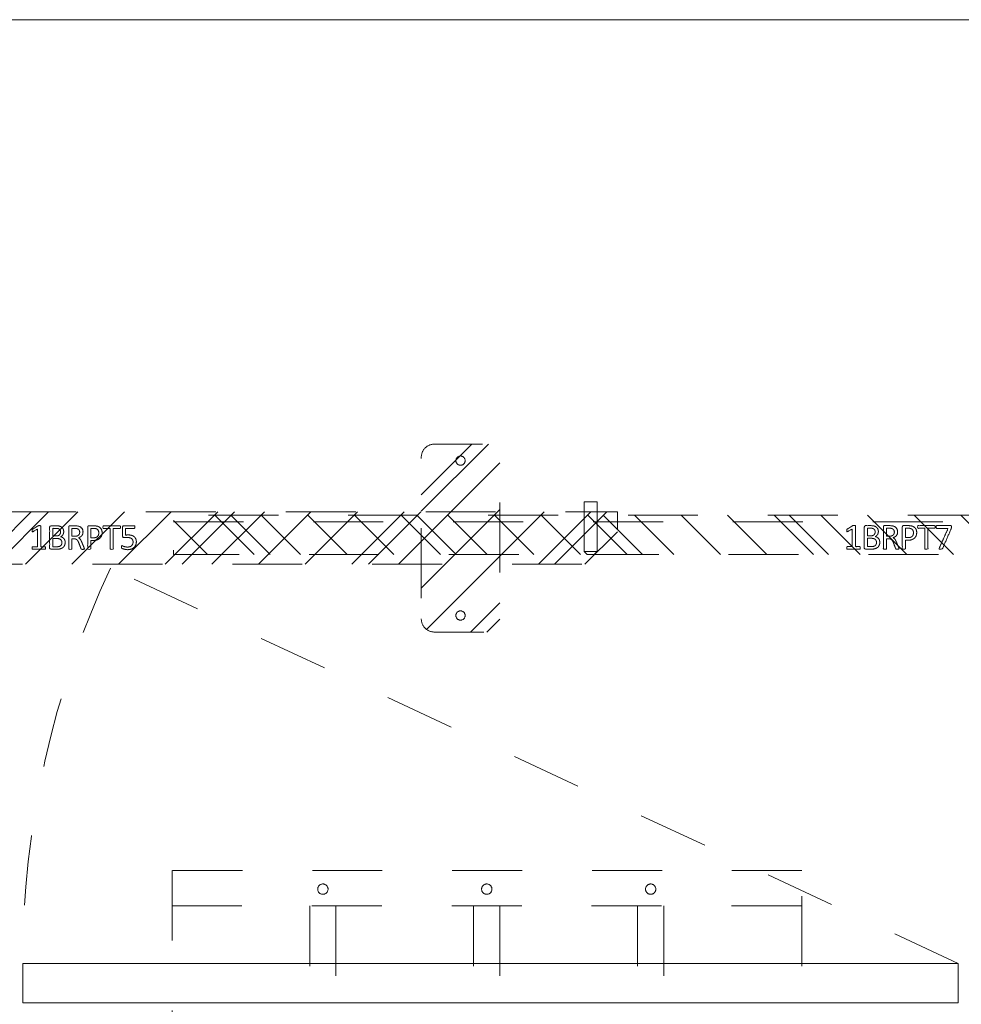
# Model space of a CAD drawing. Header units: inches. Extents: x -420 to -276, y -52 to 18.
# Tile 54 of 187: x -401 to -384, y -6 to 13. Entities that reach past the tile are written whole.
import ezdxf

# ---------------------------------------------------------------- set-up
doc = ezdxf.new("R2010")
doc.units = ezdxf.units.IN
doc.header["$LTSCALE"] = 32
doc.header["$MEASUREMENT"] = 0
doc.header["$PDMODE"] = 1
doc.header["$PDSIZE"] = -2
doc.linetypes.add('Dash Style-1', pattern=[0.083328, 0.041656, -0.041672])
for name, color, linetype, lineweight in [('DashLine', 7, 'Dash Style-1', 13), ('DashLineFill', 7, 'Dash Style-1', 13), ('Drawing', 7, 'Continuous', 18), ('Metal-DeskStructure', 7, 'Continuous', 13), ('None', 7, 'Continuous', 18), ('SolidLine', 7, 'Continuous', 15)]:
    doc.layers.add(name, color=color, linetype=linetype, lineweight=lineweight)
pattern_1 = [(45, (0, 0), (-1.61302, 1.93572), []), (45, (-1.0608, 1.0608), (-0.472346, 0.416761), [])]

# ---------------------------------------------------------------- blocks, each defined once
blk = doc.blocks.new('Group-10')
at = {"layer": 'DashLine'}
blk.add_line((18.071, -12.008), (34.235, -19.545), dxfattribs=at)
blk.add_arc((18.071, -12.008), 17.835, 335, 0, dxfattribs=at)
at = {"layer": 'SolidLine', "flags": 128}
blk.add_lwpolyline([(18.071, -11.26), (35.906, -11.26), (35.906, -12.008), (18.071, -12.008)], close=True, dxfattribs=at)
blk = doc.blocks.new('Group-11')
at = {"layer": 'None'}
blk.add_blockref('Group-10', (0, 0), dxfattribs=at)
blk = doc.blocks.new('SL Utility Cabinet (2D)-3')
at = {"layer": 'None'}
blk.add_blockref('Group-11', (0, 0), dxfattribs=at)
at = {"layer": 'Drawing', "color": 0, "flags": 1}
for tag in ['Catalog', 'Custom', 'FinishGroup', 'Discount', 'Tag', 'Item1', 'Item2', 'Item3', 'Item4', 'Item5', 'Item6', 'Item7', 'Item8', 'Item9', 'Item10', 'Item11', 'Item12', 'Item13', 'Item14', 'Item15', 'Item16', 'Item17', 'Item18', 'Item19', 'Item20', 'Item21', 'Item22', 'Item23', 'Item24', 'Item25', 'Option1', 'Option2', 'Option3', 'Option4', 'Option5', 'Option6', 'Option7', 'Option8', 'Option9', 'Option10', 'Option11', 'Option12']:
    blk.add_attdef(tag, (-60.041, -2.023), '', height=0.00709, dxfattribs=at)
blk = doc.blocks.new('Group-62')
at = {"layer": 'DashLine', "flags": 128}
blk.add_lwpolyline([(0, -2.559), (69.764, -2.559), (69.764, -30), (0, -30)], close=True, dxfattribs=at)
at = {"layer": 'SolidLine', "flags": 128}
blk.add_lwpolyline([(0, -2.559), (69.764, -2.559), (69.764, -30), (0, -30)], close=True, dxfattribs=at)
blk = doc.blocks.new('Group-42')
at = {"layer": 'DashLine'}
for p, q in [((20.086, 0.689), (19.836, 0.689)), ((19.836, 0.689), (19.836, -0.255)), ((20.086, -0.255), (20.086, 0.689)), ((19.836, -0.255), (19.892, -0.311)), ((19.84, -0.255), (19.836, -0.255)), ((19.852, -0.255), (19.84, -0.255)), ((19.872, -0.255), (19.852, -0.255)), ((19.898, -0.255), (19.872, -0.255)), ((19.901, -0.311), (19.892, -0.311)), ((19.928, -0.255), (19.898, -0.255)), ((19.912, -0.311), (19.901, -0.311)), ((19.926, -0.311), (19.912, -0.311)), ((19.943, -0.311), (19.926, -0.311)), ((19.961, -0.255), (19.928, -0.255)), ((19.978, -0.311), (19.943, -0.311)), ((19.993, -0.255), (19.961, -0.255)), ((19.995, -0.311), (19.978, -0.311)), ((20.023, -0.255), (19.993, -0.255)), ((20.009, -0.311), (19.995, -0.311)), ((20.02, -0.311), (20.009, -0.311)), ((20.027, -0.311), (20.02, -0.311)), ((20.049, -0.255), (20.023, -0.255)), ((20.029, -0.311), (20.027, -0.311)), ((20.029, -0.311), (20.086, -0.255)), ((20.069, -0.255), (20.049, -0.255)), ((20.081, -0.255), (20.069, -0.255)), ((20.086, -0.255), (20.081, -0.255))]:
    blk.add_line(p, q, dxfattribs=at)
blk = doc.blocks.new('Group-43')
at = {"layer": 'Metal-DeskStructure', "color": 7}
for points, knots in [([(9.57, -0.189), (9.57, -0.197), (9.568, -0.211), (9.559, -0.213), (9.44, -0.213), (9.321, -0.213), (9.318, -0.212), (9.314, -0.206), (9.312, -0.197), (9.312, -0.184), (9.314, -0.175), (9.316, -0.169), (9.321, -0.165), (9.37, -0.165), (9.417, -0.165), (9.417, 0.004), (9.417, 0.174), (9.374, 0.148), (9.331, 0.122), (9.325, 0.121), (9.316, 0.119), (9.312, 0.122), (9.31, 0.133), (9.31, 0.146), (9.31, 0.156), (9.312, 0.161), (9.316, 0.165), (9.319, 0.167), (9.371, 0.2), (9.423, 0.233), (9.425, 0.235), (9.428, 0.235), (9.434, 0.237), (9.451, 0.237), (9.469, 0.237), (9.474, 0.233), (9.476, 0.229), (9.476, 0.031), (9.476, -0.165), (9.517, -0.165), (9.561, -0.165), (9.565, -0.169), (9.569, -0.175), (9.57, -0.184), (9.57, -0.189)], [0, 0, 0, 0.00261, 0.007831, 0.010441, 0.176195, 0.178805, 0.181415, 0.184026, 0.186636, 0.188594, 0.190551, 0.192509, 0.194467, 0.244389, 0.244389, 0.424498, 0.424498, 0.47805, 0.47805, 0.484241, 0.490432, 0.496622, 0.502813, 0.507071, 0.510941, 0.514811, 0.518682, 0.518682, 0.576295, 0.576295, 0.578743, 0.58119, 0.583638, 0.590247, 0.593184, 0.596122, 0.599059, 0.911881, 0.911881, 0.976501, 0.982376, 0.988251, 0.994125, 1, 1, 1]), ([(9.942, -0.084), (9.942, -0.106), (9.93, -0.141), (9.912, -0.171), (9.884, -0.191), (9.835, -0.213), (9.727, -0.213), (9.661, -0.213), (9.646, -0.202), (9.646, 0.011), (9.646, 0.224), (9.661, 0.235), (9.719, 0.235), (9.811, 0.235), (9.862, 0.218), (9.895, 0.191), (9.914, 0.148), (9.914, 0.106), (9.906, 0.076), (9.892, 0.052), (9.868, 0.032), (9.855, 0.026), (9.873, 0.023), (9.905, 0.004), (9.929, -0.023), (9.942, -0.062), (9.942, -0.084)], [0, 0, 0, 0.031455, 0.06291, 0.094366, 0.125821, 0.188731, 0.266159, 0.275837, 0.285516, 0.435531, 0.44521, 0.454888, 0.521427, 0.574659, 0.627891, 0.681123, 0.734355, 0.762747, 0.791139, 0.819531, 0.847924, 0.847924, 0.885943, 0.923962, 0.961981, 1, 1, 1]), ([(10.308, -0.204), (10.308, -0.208), (10.306, -0.212), (10.299, -0.213), (10.286, -0.215), (10.267, -0.215), (10.256, -0.213), (10.249, -0.212), (10.245, -0.206), (10.243, -0.201), (10.223, -0.148), (10.203, -0.095), (10.195, -0.077), (10.181, -0.047), (10.158, -0.025), (10.129, -0.014), (10.089, -0.014), (10.07, -0.014), (10.07, -0.109), (10.07, -0.208), (10.066, -0.212), (10.059, -0.213), (10.048, -0.215), (10.031, -0.215), (10.02, -0.213), (10.013, -0.212), (10.009, -0.208), (10.009, 0.003), (10.009, 0.224), (10.024, 0.235), (10.079, 0.235), (10.144, 0.235), (10.166, 0.233), (10.175, 0.231), (10.201, 0.228), (10.241, 0.207), (10.267, 0.178), (10.282, 0.139), (10.282, 0.095), (10.269, 0.058), (10.247, 0.03), (10.214, 0.012), (10.195, 0.004), (10.206, -0.001), (10.225, -0.016), (10.24, -0.036), (10.253, -0.064), (10.26, -0.081), (10.28, -0.129), (10.3, -0.178), (10.306, -0.191), (10.308, -0.202), (10.308, -0.204)], [0, 0, 0, 0.004018, 0.008035, 0.012053, 0.01607, 0.020088, 0.024105, 0.028123, 0.03214, 0.03214, 0.070951, 0.070951, 0.084634, 0.098317, 0.112001, 0.125684, 0.138745, 0.138745, 0.202807, 0.205295, 0.207782, 0.21027, 0.212758, 0.214748, 0.216739, 0.218729, 0.220719, 0.332671, 0.339637, 0.346603, 0.391882, 0.407555, 0.423229, 0.423229, 0.466696, 0.510164, 0.553631, 0.597099, 0.640566, 0.684033, 0.727501, 0.770968, 0.770968, 0.798042, 0.825115, 0.852188, 0.879262, 0.879262, 0.958132, 0.958132, 0.979066, 1, 1, 1]), ([(10.646, 0.104), (10.646, 0.069), (10.624, 0.015), (10.583, -0.022), (10.524, -0.044), (10.457, -0.044), (10.432, -0.044), (10.432, -0.124), (10.432, -0.208), (10.428, -0.212), (10.421, -0.213), (10.41, -0.215), (10.393, -0.215), (10.382, -0.213), (10.375, -0.212), (10.371, -0.208), (10.371, 0.002), (10.371, 0.222), (10.386, 0.235), (10.443, 0.235), (10.506, 0.235), (10.531, 0.231), (10.568, 0.224), (10.605, 0.202), (10.633, 0.17), (10.646, 0.128), (10.646, 0.104)], [0, 0, 0, 0.066268, 0.132535, 0.198803, 0.26507, 0.303966, 0.303966, 0.429297, 0.43506, 0.440822, 0.446584, 0.452347, 0.456957, 0.461567, 0.466177, 0.470786, 0.728938, 0.745073, 0.761208, 0.845107, 0.870922, 0.896738, 0.922553, 0.948369, 0.974184, 1, 1, 1]), ([(10.996, 0.209), (10.996, 0.203), (10.996, 0.193), (10.992, 0.187), (10.987, 0.183), (10.922, 0.183), (10.859, 0.183), (10.859, -0.01), (10.859, -0.208), (10.856, -0.212), (10.848, -0.213), (10.837, -0.215), (10.82, -0.215), (10.809, -0.213), (10.802, -0.212), (10.798, -0.208), (10.798, -0.01), (10.798, 0.183), (10.736, 0.183), (10.671, 0.183), (10.665, 0.187), (10.664, 0.193), (10.662, 0.202), (10.662, 0.215), (10.664, 0.226), (10.665, 0.231), (10.671, 0.235), (10.829, 0.235), (10.987, 0.235), (10.992, 0.231), (10.996, 0.226), (10.996, 0.215), (10.996, 0.209)], [0, 0, 0, 0.003046, 0.005389, 0.007733, 0.010076, 0.089744, 0.089744, 0.335779, 0.340465, 0.345152, 0.349838, 0.354524, 0.360382, 0.36624, 0.372099, 0.377957, 0.6855, 0.6855, 0.785085, 0.788014, 0.790943, 0.793872, 0.796801, 0.798998, 0.801195, 0.803391, 0.805588, 0.991213, 0.99341, 0.995606, 0.997803, 1, 1, 1]), ([(11.299, -0.07), (11.299, -0.105), (11.275, -0.162), (11.23, -0.201), (11.169, -0.221), (11.11, -0.221), (11.073, -0.213), (11.044, -0.206), (11.025, -0.197), (11.02, -0.193), (11.018, -0.188), (11.016, -0.182), (11.016, -0.172), (11.016, -0.162), (11.018, -0.153), (11.02, -0.145), (11.024, -0.143), (11.029, -0.143), (11.044, -0.153), (11.068, -0.162), (11.105, -0.171), (11.153, -0.171), (11.191, -0.16), (11.219, -0.136), (11.236, -0.101), (11.236, -0.053), (11.223, -0.022), (11.195, 0.001), (11.151, 0.012), (11.101, 0.012), (11.07, 0.008), (11.048, 0.008), (11.038, 0.017), (11.038, 0.121), (11.038, 0.224), (11.049, 0.235), (11.159, 0.235), (11.262, 0.235), (11.265, 0.231), (11.269, 0.226), (11.271, 0.215), (11.271, 0.196), (11.263, 0.183), (11.174, 0.183), (11.09, 0.183), (11.09, 0.12), (11.09, 0.056), (11.103, 0.058), (11.129, 0.06), (11.184, 0.06), (11.241, 0.041), (11.278, 0.008), (11.299, -0.04), (11.299, -0.07)], [0, 0, 0, 0.016248, 0.032495, 0.048743, 0.064991, 0.07474, 0.084488, 0.094237, 0.103985, 0.113734, 0.123483, 0.133231, 0.143955, 0.155653, 0.167352, 0.17905, 0.190748, 0.214145, 0.237542, 0.260938, 0.284335, 0.304389, 0.324444, 0.344498, 0.364552, 0.381743, 0.398934, 0.416124, 0.433315, 0.445134, 0.456952, 0.465394, 0.473836, 0.532936, 0.541379, 0.549822, 0.625104, 0.627919, 0.630733, 0.633547, 0.636362, 0.642928, 0.649495, 0.749089, 0.749089, 0.824606, 0.824606, 0.840082, 0.855558, 0.891668, 0.927779, 0.963889, 1, 1, 1]), ([(9.853, 0.115), (9.853, 0.132), (9.844, 0.157), (9.823, 0.176), (9.792, 0.185), (9.737, 0.185), (9.705, 0.185), (9.705, 0.113), (9.705, 0.041), (9.739, 0.041), (9.796, 0.041), (9.825, 0.052), (9.844, 0.073), (9.853, 0.1), (9.853, 0.115)], [0, 0, 0, 0.074499, 0.148998, 0.223496, 0.297995, 0.395417, 0.395417, 0.61891, 0.61891, 0.724928, 0.793696, 0.862464, 0.931232, 1, 1, 1]), ([(10.219, 0.109), (10.219, 0.137), (10.195, 0.172), (10.168, 0.181), (10.158, 0.183), (10.136, 0.185), (10.095, 0.185), (10.07, 0.185), (10.07, 0.109), (10.07, 0.034), (10.098, 0.034), (10.151, 0.034), (10.184, 0.045), (10.208, 0.067), (10.219, 0.095), (10.219, 0.109)], [0, 0, 0, 0.142515, 0.285031, 0.285031, 0.330993, 0.376955, 0.445899, 0.445899, 0.655281, 0.655281, 0.734439, 0.800829, 0.867219, 0.93361, 1, 1, 1]), ([(10.583, 0.098), (10.583, 0.126), (10.563, 0.163), (10.533, 0.18), (10.502, 0.185), (10.459, 0.185), (10.432, 0.185), (10.432, 0.096), (10.432, 0.006), (10.459, 0.006), (10.511, 0.006), (10.548, 0.019), (10.572, 0.045), (10.583, 0.078), (10.583, 0.098)], [0, 0, 0, 0.053098, 0.106195, 0.159293, 0.212391, 0.297937, 0.297937, 0.584068, 0.584068, 0.669615, 0.752211, 0.834807, 0.917404, 1, 1, 1]), ([(9.879, -0.088), (9.879, -0.068), (9.866, -0.038), (9.842, -0.018), (9.805, -0.007), (9.741, -0.007), (9.705, -0.007), (9.705, -0.085), (9.705, -0.164), (9.749, -0.164), (9.833, -0.164), (9.866, -0.136), (9.879, -0.106), (9.879, -0.088)], [0, 0, 0, 0.079156, 0.158312, 0.237468, 0.316624, 0.419526, 0.419526, 0.643799, 0.643799, 0.767809, 0.883905, 0.941952, 1, 1, 1])]:
    blk.add_open_spline(points, degree=2, knots=knots, dxfattribs=at)
blk = doc.blocks.new('1BRPT5-RightBeam (2D)')
at = {"layer": 'DashLineFill', "linetype": 'Continuous', "lineweight": 13}
h = blk.add_hatch(dxfattribs=at)
h.set_pattern_fill('Steel', color=253, style=0, pattern_type=2)
h.set_pattern_definition(pattern_1)
edge = h.paths.add_edge_path()
edge.add_arc((16.982, -1.541), 0.25, 180, 270)
edge.add_line((16.982, -1.791), (17.978, -1.791))
edge.add_arc((17.978, -1.541), 0.25, 270, 360)
edge.add_line((18.228, -1.541), (18.228, 1.541))
edge.add_arc((17.978, 1.541), 0.25, 0, 90)
edge.add_line((17.978, 1.791), (16.982, 1.791))
edge.add_arc((16.982, 1.541), 0.25, 90, 180)
edge.add_line((16.732, 1.541), (16.732, -1.541))
h = blk.add_hatch(dxfattribs=at)
h.set_pattern_fill('Steel', color=253, style=0, pattern_type=2)
h.set_pattern_definition(pattern_1)
h.paths.add_polyline_path([(-1.85, 0.5), (20.472, 0.5), (20.472, -0.5), (-1.85, -0.5)])
at = {"layer": 'DashLineFill', "flags": 128}
blk.add_lwpolyline([(16.732, -1.541, 0.414214), (16.982, -1.791), (17.978, -1.791, 0.414214), (18.228, -1.541), (18.228, 1.541, 0.414214), (17.978, 1.791), (16.982, 1.791, 0.414214), (16.732, 1.541)], format="xyb", close=True, dxfattribs=at)
blk.add_lwpolyline([(-1.85, 0.5), (20.472, 0.5), (20.472, -0.5), (-1.85, -0.5)], close=True, dxfattribs=at)
at = {"layer": 'SolidLine', "flags": 128}
for points in [[(17.569, 1.476), (17.568, 1.468), (17.567, 1.459), (17.565, 1.451), (17.562, 1.442), (17.558, 1.435), (17.554, 1.427), (17.549, 1.42), (17.543, 1.414), (17.537, 1.408), (17.53, 1.403), (17.522, 1.398), (17.514, 1.395), (17.506, 1.392), (17.498, 1.389), (17.489, 1.388), (17.48, 1.388), (17.472, 1.388), (17.463, 1.389), (17.455, 1.392), (17.446, 1.395), (17.439, 1.398), (17.431, 1.403), (17.424, 1.408), (17.418, 1.414), (17.412, 1.42), (17.407, 1.427), (17.402, 1.435), (17.398, 1.442), (17.396, 1.451), (17.393, 1.459), (17.392, 1.468), (17.392, 1.476), (17.392, 1.485), (17.393, 1.494), (17.396, 1.502), (17.398, 1.51), (17.402, 1.518), (17.407, 1.526), (17.412, 1.533), (17.418, 1.539), (17.424, 1.545), (17.431, 1.55), (17.439, 1.555), (17.446, 1.558), (17.455, 1.561), (17.463, 1.563), (17.472, 1.565), (17.48, 1.565), (17.489, 1.565), (17.498, 1.563), (17.506, 1.561), (17.514, 1.558), (17.522, 1.555), (17.53, 1.55), (17.537, 1.545), (17.543, 1.539), (17.549, 1.533), (17.554, 1.526), (17.558, 1.518), (17.562, 1.51), (17.565, 1.502), (17.567, 1.494), (17.568, 1.485)], [(17.569, -1.476), (17.568, -1.485), (17.567, -1.494), (17.565, -1.502), (17.562, -1.51), (17.558, -1.518), (17.554, -1.526), (17.549, -1.533), (17.543, -1.539), (17.537, -1.545), (17.53, -1.55), (17.522, -1.555), (17.514, -1.558), (17.506, -1.561), (17.498, -1.563), (17.489, -1.565), (17.48, -1.565), (17.472, -1.565), (17.463, -1.563), (17.455, -1.561), (17.446, -1.558), (17.439, -1.555), (17.431, -1.55), (17.424, -1.545), (17.418, -1.539), (17.412, -1.533), (17.407, -1.526), (17.402, -1.518), (17.398, -1.51), (17.396, -1.502), (17.393, -1.494), (17.392, -1.485), (17.392, -1.476), (17.392, -1.468), (17.393, -1.459), (17.396, -1.451), (17.398, -1.442), (17.402, -1.435), (17.407, -1.427), (17.412, -1.42), (17.418, -1.414), (17.424, -1.408), (17.431, -1.403), (17.439, -1.398), (17.446, -1.395), (17.455, -1.392), (17.463, -1.389), (17.472, -1.388), (17.48, -1.388), (17.489, -1.388), (17.498, -1.389), (17.506, -1.392), (17.514, -1.395), (17.522, -1.398), (17.53, -1.403), (17.537, -1.408), (17.543, -1.414), (17.549, -1.42), (17.554, -1.427), (17.558, -1.435), (17.562, -1.442), (17.565, -1.451), (17.567, -1.459), (17.568, -1.468)]]:
    blk.add_lwpolyline(points, close=True, dxfattribs=at)
at = {"layer": 'DashLine', "color": 7}
blk.add_blockref('Group-42', (0, 0), dxfattribs=at)
at = {"layer": 'Metal-DeskStructure', "color": 7}
blk.add_blockref('Group-43', (0, 0), dxfattribs=at)
blk = doc.blocks.new('Group-44')
at = {"layer": 'Metal-DeskStructure', "color": 7}
for points, knots in [([(-0.187, 1.906), (-0.194, 1.906), (-0.208, 1.909), (-0.211, 1.917), (-0.211, 2.036), (-0.211, 2.155), (-0.209, 2.159), (-0.204, 2.162), (-0.194, 2.164), (-0.181, 2.164), (-0.172, 2.162), (-0.167, 2.161), (-0.163, 2.155), (-0.163, 2.106), (-0.163, 2.059), (0.007, 2.059), (0.177, 2.059), (0.151, 2.102), (0.125, 2.146), (0.123, 2.151), (0.121, 2.161), (0.125, 2.164), (0.136, 2.166), (0.148, 2.166), (0.158, 2.166), (0.164, 2.164), (0.167, 2.161), (0.169, 2.157), (0.202, 2.105), (0.236, 2.054), (0.237, 2.052), (0.237, 2.048), (0.239, 2.042), (0.239, 2.025), (0.239, 2.007), (0.236, 2.002), (0.232, 2), (0.034, 2), (-0.163, 2), (-0.163, 1.959), (-0.163, 1.915), (-0.167, 1.911), (-0.172, 1.908), (-0.181, 1.906), (-0.187, 1.906)], [0, 0, 0, 0.00261, 0.007831, 0.010441, 0.176195, 0.178805, 0.181415, 0.184026, 0.186636, 0.188594, 0.190551, 0.192509, 0.194467, 0.244389, 0.244389, 0.424498, 0.424498, 0.47805, 0.47805, 0.484241, 0.490432, 0.496622, 0.502813, 0.507071, 0.510941, 0.514811, 0.518682, 0.518682, 0.576295, 0.576295, 0.578743, 0.58119, 0.583638, 0.590247, 0.593184, 0.596122, 0.599059, 0.911881, 0.911881, 0.976501, 0.982376, 0.988251, 0.994125, 1, 1, 1]), ([(-0.082, 1.535), (-0.104, 1.535), (-0.139, 1.546), (-0.169, 1.564), (-0.189, 1.592), (-0.211, 1.642), (-0.211, 1.749), (-0.211, 1.815), (-0.2, 1.83), (0.013, 1.83), (0.226, 1.83), (0.237, 1.815), (0.237, 1.757), (0.237, 1.666), (0.221, 1.614), (0.193, 1.581), (0.151, 1.562), (0.108, 1.562), (0.079, 1.57), (0.055, 1.585), (0.034, 1.609), (0.029, 1.622), (0.025, 1.603), (0.007, 1.572), (-0.021, 1.548), (-0.06, 1.535), (-0.082, 1.535)], [0, 0, 0, 0.031455, 0.06291, 0.094366, 0.125821, 0.188731, 0.266159, 0.275837, 0.285516, 0.435531, 0.44521, 0.454888, 0.521427, 0.574659, 0.627891, 0.681123, 0.734355, 0.762747, 0.791139, 0.819531, 0.847924, 0.847924, 0.885943, 0.923962, 0.961981, 1, 1, 1]), ([(-0.086, 1.598), (-0.065, 1.598), (-0.036, 1.61), (-0.015, 1.634), (-0.004, 1.671), (-0.004, 1.735), (-0.004, 1.771), (-0.083, 1.771), (-0.161, 1.771), (-0.161, 1.728), (-0.161, 1.644), (-0.133, 1.61), (-0.104, 1.598), (-0.086, 1.598)], [0, 0, 0, 0.079156, 0.158312, 0.237468, 0.316624, 0.419526, 0.419526, 0.643799, 0.643799, 0.767809, 0.883905, 0.941952, 1, 1, 1]), ([(0.117, 1.623), (0.134, 1.623), (0.16, 1.633), (0.178, 1.653), (0.188, 1.684), (0.188, 1.74), (0.188, 1.771), (0.116, 1.771), (0.044, 1.771), (0.044, 1.737), (0.044, 1.681), (0.055, 1.651), (0.075, 1.633), (0.103, 1.623), (0.117, 1.623)], [0, 0, 0, 0.074499, 0.148998, 0.223496, 0.297995, 0.395417, 0.395417, 0.61891, 0.61891, 0.724928, 0.793696, 0.862464, 0.931232, 1, 1, 1]), ([(-0.202, 1.168), (-0.205, 1.168), (-0.209, 1.17), (-0.211, 1.178), (-0.213, 1.191), (-0.213, 1.209), (-0.211, 1.22), (-0.209, 1.228), (-0.204, 1.231), (-0.198, 1.233), (-0.145, 1.253), (-0.093, 1.274), (-0.074, 1.281), (-0.045, 1.296), (-0.023, 1.318), (-0.012, 1.348), (-0.012, 1.387), (-0.012, 1.407), (-0.107, 1.407), (-0.205, 1.407), (-0.209, 1.41), (-0.211, 1.418), (-0.213, 1.429), (-0.213, 1.445), (-0.211, 1.456), (-0.209, 1.464), (-0.205, 1.467), (0.006, 1.467), (0.226, 1.467), (0.237, 1.453), (0.237, 1.397), (0.237, 1.333), (0.236, 1.311), (0.234, 1.301), (0.23, 1.276), (0.21, 1.235), (0.18, 1.209), (0.141, 1.194), (0.097, 1.194), (0.06, 1.207), (0.033, 1.229), (0.014, 1.263), (0.007, 1.281), (0.001, 1.27), (-0.014, 1.252), (-0.034, 1.237), (-0.062, 1.224), (-0.078, 1.216), (-0.127, 1.196), (-0.176, 1.176), (-0.189, 1.17), (-0.2, 1.168), (-0.202, 1.168)], [0, 0, 0, 0.004018, 0.008035, 0.012053, 0.01607, 0.020088, 0.024105, 0.028123, 0.03214, 0.03214, 0.070951, 0.070951, 0.084634, 0.098317, 0.112001, 0.125684, 0.138745, 0.138745, 0.202807, 0.205295, 0.207782, 0.21027, 0.212758, 0.214748, 0.216739, 0.218729, 0.220719, 0.332671, 0.339637, 0.346603, 0.391882, 0.407555, 0.423229, 0.423229, 0.466696, 0.510164, 0.553631, 0.597099, 0.640566, 0.684033, 0.727501, 0.770968, 0.770968, 0.798042, 0.825115, 0.852188, 0.879262, 0.879262, 0.958132, 0.958132, 0.979066, 1, 1, 1]), ([(0.112, 1.257), (0.14, 1.257), (0.175, 1.281), (0.184, 1.309), (0.186, 1.318), (0.188, 1.34), (0.188, 1.382), (0.188, 1.407), (0.112, 1.407), (0.036, 1.407), (0.036, 1.378), (0.036, 1.325), (0.047, 1.292), (0.07, 1.268), (0.097, 1.257), (0.112, 1.257)], [0, 0, 0, 0.142515, 0.285031, 0.285031, 0.330993, 0.376955, 0.445899, 0.445899, 0.655281, 0.655281, 0.734439, 0.800829, 0.867219, 0.93361, 1, 1, 1]), ([(0.106, 0.831), (0.071, 0.831), (0.018, 0.853), (-0.019, 0.893), (-0.041, 0.952), (-0.041, 1.02), (-0.041, 1.045), (-0.121, 1.045), (-0.205, 1.045), (-0.209, 1.048), (-0.211, 1.056), (-0.213, 1.067), (-0.213, 1.083), (-0.211, 1.094), (-0.209, 1.102), (-0.205, 1.105), (0.005, 1.105), (0.225, 1.105), (0.237, 1.091), (0.237, 1.034), (0.237, 0.971), (0.234, 0.945), (0.226, 0.908), (0.204, 0.871), (0.173, 0.843), (0.13, 0.831), (0.106, 0.831)], [0, 0, 0, 0.066268, 0.132535, 0.198803, 0.26507, 0.303966, 0.303966, 0.429297, 0.43506, 0.440822, 0.446584, 0.452347, 0.456957, 0.461567, 0.466177, 0.470786, 0.728938, 0.745073, 0.761208, 0.845107, 0.870922, 0.896738, 0.922553, 0.948369, 0.974184, 1, 1, 1]), ([(0.101, 0.893), (0.129, 0.893), (0.165, 0.914), (0.182, 0.943), (0.188, 0.974), (0.188, 1.018), (0.188, 1.045), (0.098, 1.045), (0.009, 1.045), (0.009, 1.018), (0.009, 0.965), (0.022, 0.928), (0.047, 0.904), (0.081, 0.893), (0.101, 0.893)], [0, 0, 0, 0.053098, 0.106195, 0.159293, 0.212391, 0.297937, 0.297937, 0.584068, 0.584068, 0.669615, 0.752211, 0.834807, 0.917404, 1, 1, 1]), ([(0.212, 0.481), (0.206, 0.481), (0.195, 0.481), (0.189, 0.484), (0.186, 0.49), (0.186, 0.554), (0.186, 0.617), (-0.008, 0.617), (-0.205, 0.617), (-0.209, 0.621), (-0.211, 0.628), (-0.213, 0.639), (-0.213, 0.656), (-0.211, 0.667), (-0.209, 0.674), (-0.205, 0.678), (-0.008, 0.678), (0.186, 0.678), (0.186, 0.741), (0.186, 0.805), (0.189, 0.811), (0.195, 0.813), (0.204, 0.815), (0.217, 0.815), (0.228, 0.813), (0.234, 0.811), (0.237, 0.805), (0.237, 0.648), (0.237, 0.49), (0.234, 0.484), (0.228, 0.481), (0.217, 0.481), (0.212, 0.481)], [0, 0, 0, 0.003046, 0.005389, 0.007733, 0.010076, 0.089744, 0.089744, 0.335779, 0.340465, 0.345152, 0.349838, 0.354524, 0.360382, 0.36624, 0.372099, 0.377957, 0.6855, 0.6855, 0.785085, 0.788014, 0.790943, 0.793872, 0.796801, 0.798998, 0.801195, 0.803391, 0.805588, 0.991213, 0.99341, 0.995606, 0.997803, 1, 1, 1]), ([(0.212, 0.169), (0.204, 0.169), (0.19, 0.171), (0.177, 0.174), (0.173, 0.176), (-0.014, 0.257), (-0.2, 0.338), (-0.207, 0.342), (-0.213, 0.353), (-0.213, 0.367), (-0.213, 0.386), (-0.211, 0.399), (-0.207, 0.405), (-0.2, 0.405), (-0.196, 0.403), (-0.006, 0.318), (0.184, 0.233), (0.184, 0.34), (0.184, 0.455), (0.199, 0.46), (0.217, 0.46), (0.226, 0.458), (0.234, 0.457), (0.237, 0.451), (0.237, 0.317), (0.237, 0.182), (0.236, 0.174), (0.228, 0.17), (0.219, 0.169), (0.212, 0.169)], [0, 0, 0, 0.003834, 0.011501, 0.015334, 0.015334, 0.204205, 0.204205, 0.211872, 0.215706, 0.220361, 0.226932, 0.233502, 0.240073, 0.246644, 0.246644, 0.578118, 0.578118, 0.748549, 0.760303, 0.772058, 0.777095, 0.782132, 0.78717, 0.792207, 0.969775, 0.977331, 0.984888, 0.992444, 1, 1, 1])]:
    blk.add_open_spline(points, degree=2, knots=knots, dxfattribs=at)
blk = doc.blocks.new('1BRPT7-CChannel-762 (2D)')
at = {"layer": 'DashLineFill', "linetype": 'Continuous', "lineweight": 13}
h = blk.add_hatch(dxfattribs=at)
h.set_pattern_fill('Steel', color=253, style=0, pattern_type=2)
h.set_pattern_definition(pattern_1)
h.paths.add_polyline_path([(-0.313, 0.417), (-0.313, 15), (0.437, 15), (0.437, -15), (-0.313, -15), (-0.313, -0.417)])
at = {"layer": 'DashLine'}
blk.add_line((0.311, 15), (0.311, -15), dxfattribs=at)
at = {"layer": 'DashLineFill', "flags": 128}
blk.add_lwpolyline([(-0.313, 0.417), (-0.313, 15), (0.437, 15), (0.437, -15), (-0.313, -15), (-0.313, -0.417)], dxfattribs=at)
at = {"layer": 'Metal-DeskStructure', "linetype": 'Continuous', "lineweight": 5}
blk.add_point((0, 0), dxfattribs=at)
at = {"layer": 'Metal-DeskStructure', "color": 7}
blk.add_blockref('Group-44', (0, 0), dxfattribs=at)
blk = doc.blocks.new('Group-63')
at = {"layer": 'None', "color": 7}
for name, p, rotation in [('1BRPT5-RightBeam (2D)', (61.878, -20.118), 180), ('1BRPT7-CChannel-762 (2D)', (34.87, -20.118), 270)]:
    blk.add_blockref(name, p, dxfattribs=dict(at, rotation=rotation))
blk = doc.blocks.new('CatalystWireManager (2D)')
at = {"layer": 'DashLine'}
for p, q in [((6.008, 0), (-6, 0)), ((-6, 0), (-6, -4.488)), ((6.008, -4.488), (6.008, 0)), ((-6, -0.672), (6.008, -0.672)), ((-3.375, -4.488), (-3.375, -0.672)), ((-2.875, -0.672), (-2.875, -4.488)), ((-0.25, -4.488), (-0.25, -0.672)), ((0.25, -0.672), (0.25, -4.488)), ((2.875, -4.488), (2.875, -0.672)), ((3.375, -0.672), (3.375, -4.488)), ((-3.375, -4.439), (-6, -4.439)), ((-6, -4.488), (-3.375, -4.488)), ((-0.25, -4.439), (-2.875, -4.439)), ((-2.875, -4.488), (-0.25, -4.488)), ((2.875, -4.439), (0.25, -4.439)), ((0.25, -4.488), (2.875, -4.488)), ((6.008, -4.439), (3.375, -4.439)), ((3.375, -4.488), (6.008, -4.488))]:
    blk.add_line(p, q, dxfattribs=at)
at = {"layer": 'DashLine', "flags": 128}
for points in [[(-3.055, -0.285), (-3.049, -0.292), (-3.043, -0.3), (-3.038, -0.308), (-3.034, -0.317), (-3.031, -0.326), (-3.028, -0.335), (-3.027, -0.345), (-3.027, -0.354), (-3.027, -0.364), (-3.028, -0.374), (-3.031, -0.383), (-3.034, -0.392), (-3.038, -0.401), (-3.043, -0.409), (-3.049, -0.417), (-3.055, -0.424), (-3.063, -0.43), (-3.07, -0.436), (-3.079, -0.441), (-3.087, -0.445), (-3.096, -0.449), (-3.106, -0.451), (-3.115, -0.452), (-3.125, -0.453), (-3.135, -0.452), (-3.144, -0.451), (-3.154, -0.449), (-3.163, -0.445), (-3.171, -0.441), (-3.18, -0.436), (-3.187, -0.43), (-3.195, -0.424), (-3.201, -0.417), (-3.207, -0.409), (-3.212, -0.401), (-3.216, -0.392), (-3.219, -0.383), (-3.222, -0.374), (-3.223, -0.364), (-3.223, -0.354), (-3.223, -0.345), (-3.222, -0.335), (-3.219, -0.326), (-3.216, -0.317), (-3.212, -0.308), (-3.207, -0.3), (-3.201, -0.292), (-3.195, -0.285), (-3.187, -0.278), (-3.18, -0.272), (-3.171, -0.268), (-3.163, -0.263), (-3.154, -0.26), (-3.144, -0.258), (-3.135, -0.256), (-3.125, -0.256), (-3.115, -0.256), (-3.106, -0.258), (-3.096, -0.26), (-3.087, -0.263), (-3.079, -0.268), (-3.07, -0.272), (-3.063, -0.278)], [(0, -0.453), (-0.01, -0.452), (-0.019, -0.451), (-0.029, -0.449), (-0.038, -0.445), (-0.046, -0.441), (-0.055, -0.436), (-0.062, -0.43), (-0.07, -0.424), (-0.076, -0.417), (-0.082, -0.409), (-0.087, -0.401), (-0.091, -0.392), (-0.094, -0.383), (-0.097, -0.374), (-0.098, -0.364), (-0.098, -0.354), (-0.098, -0.345), (-0.097, -0.335), (-0.094, -0.326), (-0.091, -0.317), (-0.087, -0.308), (-0.082, -0.3), (-0.076, -0.292), (-0.07, -0.285), (-0.062, -0.278), (-0.055, -0.272), (-0.046, -0.268), (-0.038, -0.263), (-0.029, -0.26), (-0.019, -0.258), (-0.01, -0.256), (0, -0.256), (0.01, -0.256), (0.019, -0.258), (0.029, -0.26), (0.038, -0.263), (0.046, -0.268), (0.055, -0.272), (0.062, -0.278), (0.07, -0.285), (0.076, -0.292), (0.082, -0.3), (0.087, -0.308), (0.091, -0.317), (0.094, -0.326), (0.097, -0.335), (0.098, -0.345), (0.098, -0.354), (0.098, -0.364), (0.097, -0.374), (0.094, -0.383), (0.091, -0.392), (0.087, -0.401), (0.082, -0.409), (0.076, -0.417), (0.07, -0.424), (0.062, -0.43), (0.055, -0.436), (0.046, -0.441), (0.038, -0.445), (0.029, -0.449), (0.019, -0.451), (0.01, -0.452)], [(3.125, -0.453), (3.115, -0.452), (3.106, -0.451), (3.096, -0.449), (3.087, -0.445), (3.079, -0.441), (3.07, -0.436), (3.063, -0.43), (3.055, -0.424), (3.049, -0.417), (3.043, -0.409), (3.038, -0.401), (3.034, -0.392), (3.031, -0.383), (3.028, -0.374), (3.027, -0.364), (3.027, -0.354), (3.027, -0.345), (3.028, -0.335), (3.031, -0.326), (3.034, -0.317), (3.038, -0.308), (3.043, -0.3), (3.049, -0.292), (3.055, -0.285), (3.063, -0.278), (3.07, -0.272), (3.079, -0.268), (3.087, -0.263), (3.096, -0.26), (3.106, -0.258), (3.115, -0.256), (3.125, -0.256), (3.135, -0.256), (3.144, -0.258), (3.154, -0.26), (3.163, -0.263), (3.171, -0.268), (3.18, -0.272), (3.187, -0.278), (3.195, -0.285), (3.201, -0.292), (3.207, -0.3), (3.212, -0.308), (3.216, -0.317), (3.219, -0.326), (3.222, -0.335), (3.223, -0.345), (3.223, -0.354), (3.223, -0.364), (3.222, -0.374), (3.219, -0.383), (3.216, -0.392), (3.212, -0.401), (3.207, -0.409), (3.201, -0.417), (3.195, -0.424), (3.187, -0.43), (3.18, -0.436), (3.171, -0.441), (3.163, -0.445), (3.154, -0.449), (3.144, -0.451), (3.135, -0.452)]]:
    blk.add_lwpolyline(points, close=True, dxfattribs=at)
blk = doc.blocks.new('Group-64')
at = {"layer": 'None'}
blk.add_blockref('Group-62', (0, 0), dxfattribs=at)
blk.add_blockref('Group-63', (0, 0), dxfattribs=at)
at = {"layer": 'None', "color": 7, "rotation": 180}
blk.add_blockref('CatalystWireManager (2D)', (43.898, -13.78), dxfattribs=at)
blk = doc.blocks.new('SL Credenza Desk Top (2D)-3')
at = {"layer": 'None'}
blk.add_blockref('Group-64', (0, 0), dxfattribs=at)
at = {"layer": 'Drawing', "color": 0, "flags": 1}
for tag in ['Catalog', 'FinishGroup', 'Discount', 'Option1', 'Option2', 'Option3', 'Option4', 'Option5', 'Option6', 'Option7', 'Option8', 'Option9', 'Option10', 'Option11', 'Option12', 'Custom', 'Tag', 'Item1', 'Item2', 'Item3', 'Item4', 'Item5', 'Item6', 'Item7', 'Item8', 'Item9', 'Item10', 'Item11', 'Item12', 'Item13', 'Item14', 'Item15', 'Item16', 'Item17', 'Item18', 'Item19', 'Item20', 'Item21', 'Item22', 'Item23', 'Item24', 'Item25']:
    blk.add_attdef(tag, (-58.989, -0.437), '', height=0.00709, dxfattribs=at)

msp = doc.modelspace()

# ---------------------------------------------------------------- block references
at = {"layer": 'Drawing', "rotation": 180}
msp.add_blockref('SL Utility Cabinet (2D)-3', (-365.524, -17), dxfattribs=at)

# ---------------------------------------------------------------- next in the draw order: block references
msp.add_blockref('SL Credenza Desk Top (2D)-3', (-348.685, -17), dxfattribs=at)

doc.saveas('drawing.dxf')
